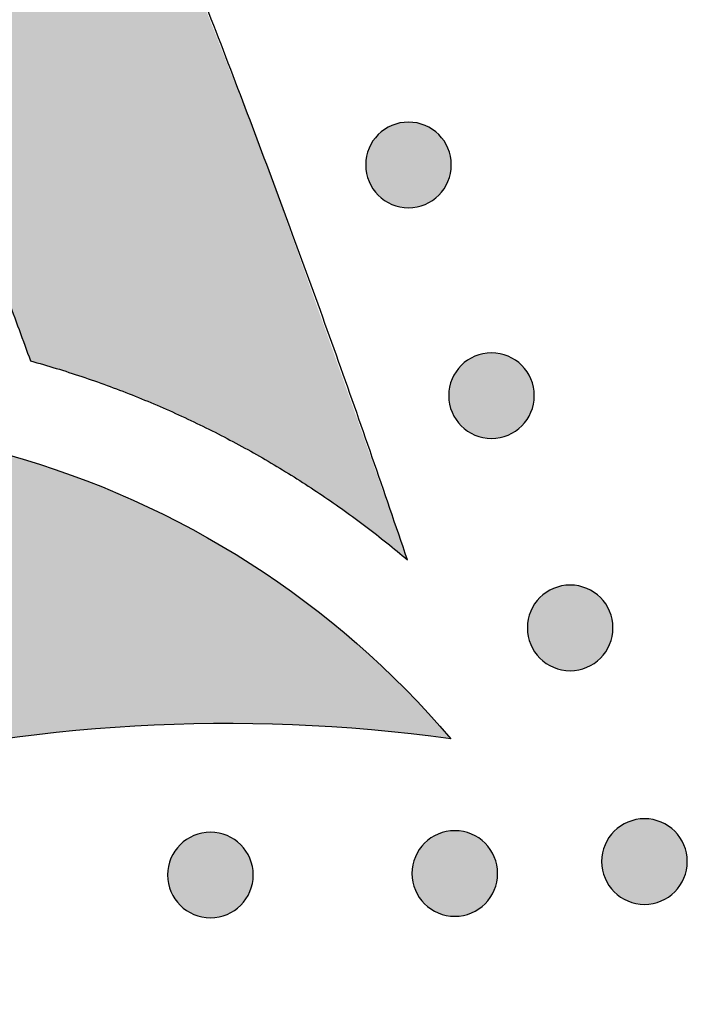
# Model space of a CAD drawing. Header units: millimetres. Extents: x -3873 to -97, y 912 to 4165.
# Tile 250 of 256: x -2835 to -2807, y 1612 to 1652. Entities that reach past the tile are written whole.
import ezdxf

# ---------------------------------------------------------------- set-up
doc = ezdxf.new("R2010")
doc.units = ezdxf.units.MM
doc.layers.add('pattern', color=7, linetype='Continuous', true_color=0x000000)

msp = doc.modelspace()

# ---------------------------------------------------------------- hatches: boundary and pattern name
at = {"layer": 'pattern'}
for points in [[(-2819.004, 1630.107), (-2825.03, 1647.016), (-2831.621, 1663.724), (-2838.766, 1680.202), (-2846.453, 1696.424), (-2846.62, 1695.312), (-2846.808, 1694.203), (-2847.015, 1693.096), (-2847.243, 1691.992), (-2847.491, 1690.891), (-2847.758, 1689.795), (-2848.046, 1688.703), (-2848.353, 1687.616), (-2848.679, 1686.536), (-2849.025, 1685.461), (-2849.39, 1684.393), (-2849.774, 1683.332), (-2850.177, 1682.279), (-2850.598, 1681.235), (-2851.037, 1680.199), (-2851.495, 1679.172), (-2846.955, 1669.103), (-2842.627, 1658.938), (-2838.514, 1648.685), (-2834.618, 1638.351), (-2833.556, 1638.041), (-2832.5, 1637.703), (-2831.452, 1637.335), (-2830.412, 1636.939), (-2829.382, 1636.514), (-2828.362, 1636.061), (-2827.355, 1635.581), (-2826.36, 1635.073), (-2825.38, 1634.538), (-2824.416, 1633.978), (-2823.467, 1633.392), (-2822.536, 1632.781), (-2821.623, 1632.146), (-2820.73, 1631.488), (-2819.856, 1630.808)], [(-2820.211, 1647.73), (-2820.183, 1647.757), (-2820.154, 1647.785), (-2820.124, 1647.811), (-2820.093, 1647.837), (-2820.061, 1647.863), (-2820.029, 1647.888), (-2819.996, 1647.913), (-2819.962, 1647.937), (-2819.927, 1647.96), (-2819.891, 1647.983), (-2819.854, 1648.005), (-2819.817, 1648.026), (-2819.779, 1648.047), (-2819.74, 1648.066), (-2819.701, 1648.085), (-2819.661, 1648.103), (-2819.62, 1648.12), (-2819.579, 1648.136), (-2819.537, 1648.151), (-2819.494, 1648.165), (-2819.451, 1648.178), (-2819.408, 1648.19), (-2819.364, 1648.201), (-2819.32, 1648.211), (-2819.275, 1648.22), (-2819.23, 1648.227), (-2819.185, 1648.234), (-2819.139, 1648.239), (-2819.093, 1648.243), (-2819.048, 1648.246), (-2819.002, 1648.248), (-2818.956, 1648.248), (-2818.91, 1648.248), (-2818.864, 1648.246), (-2818.818, 1648.243), (-2818.773, 1648.239), (-2818.727, 1648.233), (-2818.682, 1648.227), (-2818.637, 1648.219), (-2818.592, 1648.21), (-2818.548, 1648.2), (-2818.504, 1648.189), (-2818.461, 1648.177), (-2818.418, 1648.164), (-2818.375, 1648.15), (-2818.333, 1648.135), (-2818.292, 1648.119), (-2818.251, 1648.102), (-2818.211, 1648.084), (-2818.172, 1648.065), (-2818.133, 1648.045), (-2818.095, 1648.025), (-2818.058, 1648.003), (-2818.021, 1647.981), (-2817.986, 1647.959), (-2817.951, 1647.935), (-2817.917, 1647.911), (-2817.883, 1647.886), (-2817.851, 1647.861), (-2817.819, 1647.835), (-2817.789, 1647.809), (-2817.759, 1647.782), (-2817.73, 1647.755), (-2817.702, 1647.728), (-2817.674, 1647.699), (-2817.647, 1647.67), (-2817.62, 1647.64), (-2817.594, 1647.61), (-2817.568, 1647.578), (-2817.543, 1647.546), (-2817.519, 1647.512), (-2817.495, 1647.478), (-2817.471, 1647.443), (-2817.449, 1647.407), (-2817.427, 1647.371), (-2817.405, 1647.334), (-2817.385, 1647.296), (-2817.365, 1647.257), (-2817.346, 1647.217), (-2817.329, 1647.177), (-2817.312, 1647.136), (-2817.296, 1647.095), (-2817.28, 1647.053), (-2817.266, 1647.011), (-2817.253, 1646.968), (-2817.241, 1646.924), (-2817.23, 1646.88), (-2817.221, 1646.836), (-2817.212, 1646.791), (-2817.204, 1646.746), (-2817.198, 1646.701), (-2817.193, 1646.656), (-2817.188, 1646.61), (-2817.186, 1646.564), (-2817.184, 1646.518), (-2817.183, 1646.472), (-2817.184, 1646.426), (-2817.186, 1646.381), (-2817.189, 1646.335), (-2817.193, 1646.289), (-2817.198, 1646.244), (-2817.205, 1646.198), (-2817.212, 1646.153), (-2817.221, 1646.109), (-2817.231, 1646.065), (-2817.242, 1646.021), (-2817.254, 1645.977), (-2817.267, 1645.934), (-2817.282, 1645.892), (-2817.297, 1645.85), (-2817.313, 1645.809), (-2817.33, 1645.768), (-2817.348, 1645.728), (-2817.367, 1645.688), (-2817.386, 1645.65), (-2817.407, 1645.612), (-2817.428, 1645.574), (-2817.45, 1645.538), (-2817.473, 1645.502), (-2817.497, 1645.467), (-2817.521, 1645.433), (-2817.545, 1645.4), (-2817.571, 1645.368), (-2817.596, 1645.336), (-2817.623, 1645.305), (-2817.649, 1645.275), (-2817.677, 1645.246), (-2817.704, 1645.218), (-2817.732, 1645.191), (-2817.761, 1645.164), (-2817.791, 1645.137), (-2817.822, 1645.111), (-2817.854, 1645.085), (-2817.886, 1645.06), (-2817.919, 1645.035), (-2817.954, 1645.011), (-2817.989, 1644.988), (-2818.024, 1644.965), (-2818.061, 1644.943), (-2818.098, 1644.922), (-2818.136, 1644.901), (-2818.175, 1644.882), (-2818.214, 1644.863), (-2818.254, 1644.845), (-2818.295, 1644.828), (-2818.337, 1644.812), (-2818.378, 1644.797), (-2818.421, 1644.783), (-2818.464, 1644.77), (-2818.507, 1644.758), (-2818.551, 1644.747), (-2818.596, 1644.737), (-2818.64, 1644.728), (-2818.685, 1644.721), (-2818.731, 1644.714), (-2818.776, 1644.709), (-2818.822, 1644.705), (-2818.867, 1644.702), (-2818.913, 1644.7), (-2818.959, 1644.7), (-2819.005, 1644.7), (-2819.051, 1644.702), (-2819.097, 1644.705), (-2819.143, 1644.709), (-2819.188, 1644.715), (-2819.233, 1644.721), (-2819.278, 1644.729), (-2819.323, 1644.738), (-2819.367, 1644.748), (-2819.411, 1644.759), (-2819.454, 1644.771), (-2819.497, 1644.784), (-2819.54, 1644.798), (-2819.582, 1644.813), (-2819.623, 1644.829), (-2819.664, 1644.846), (-2819.704, 1644.864), (-2819.743, 1644.883), (-2819.782, 1644.903), (-2819.82, 1644.923), (-2819.857, 1644.945), (-2819.894, 1644.967), (-2819.929, 1644.99), (-2819.964, 1645.013), (-2819.998, 1645.037), (-2820.032, 1645.062), (-2820.064, 1645.087), (-2820.096, 1645.113), (-2820.126, 1645.139), (-2820.156, 1645.166), (-2820.185, 1645.193), (-2820.213, 1645.221), (-2820.241, 1645.249), (-2820.268, 1645.278), (-2820.295, 1645.308), (-2820.321, 1645.339), (-2820.347, 1645.37), (-2820.372, 1645.403), (-2820.397, 1645.436), (-2820.421, 1645.47), (-2820.444, 1645.505), (-2820.467, 1645.541), (-2820.489, 1645.577), (-2820.51, 1645.615), (-2820.53, 1645.653), (-2820.55, 1645.691), (-2820.569, 1645.731), (-2820.587, 1645.771), (-2820.604, 1645.812), (-2820.62, 1645.853), (-2820.635, 1645.895), (-2820.649, 1645.937), (-2820.662, 1645.98), (-2820.674, 1646.024), (-2820.685, 1646.068), (-2820.695, 1646.112), (-2820.703, 1646.157), (-2820.711, 1646.202), (-2820.717, 1646.247), (-2820.723, 1646.293), (-2820.727, 1646.338), (-2820.73, 1646.384), (-2820.731, 1646.43), (-2820.732, 1646.476), (-2820.731, 1646.522), (-2820.729, 1646.568), (-2820.726, 1646.613), (-2820.722, 1646.659), (-2820.717, 1646.704), (-2820.71, 1646.75), (-2820.703, 1646.795), (-2820.694, 1646.839), (-2820.684, 1646.884), (-2820.673, 1646.927), (-2820.661, 1646.971), (-2820.648, 1647.014), (-2820.634, 1647.056), (-2820.618, 1647.098), (-2820.602, 1647.14), (-2820.585, 1647.18), (-2820.567, 1647.22), (-2820.548, 1647.26), (-2820.529, 1647.299), (-2820.508, 1647.337), (-2820.487, 1647.374), (-2820.465, 1647.41), (-2820.442, 1647.446), (-2820.419, 1647.481), (-2820.395, 1647.515), (-2820.37, 1647.548), (-2820.345, 1647.581), (-2820.319, 1647.612), (-2820.293, 1647.643), (-2820.266, 1647.673), (-2820.239, 1647.702)], [(-2816.772, 1638.166), (-2816.744, 1638.193), (-2816.715, 1638.22), (-2816.685, 1638.247), (-2816.655, 1638.273), (-2816.623, 1638.299), (-2816.59, 1638.324), (-2816.557, 1638.349), (-2816.523, 1638.373), (-2816.488, 1638.396), (-2816.452, 1638.419), (-2816.416, 1638.441), (-2816.378, 1638.462), (-2816.34, 1638.483), (-2816.302, 1638.502), (-2816.262, 1638.521), (-2816.222, 1638.539), (-2816.181, 1638.556), (-2816.14, 1638.572), (-2816.098, 1638.587), (-2816.056, 1638.601), (-2816.013, 1638.614), (-2815.969, 1638.626), (-2815.925, 1638.637), (-2815.881, 1638.647), (-2815.836, 1638.656), (-2815.791, 1638.663), (-2815.746, 1638.67), (-2815.701, 1638.675), (-2815.655, 1638.679), (-2815.609, 1638.682), (-2815.563, 1638.684), (-2815.517, 1638.684), (-2815.471, 1638.684), (-2815.425, 1638.682), (-2815.38, 1638.679), (-2815.334, 1638.675), (-2815.289, 1638.669), (-2815.243, 1638.663), (-2815.198, 1638.655), (-2815.154, 1638.646), (-2815.109, 1638.636), (-2815.066, 1638.625), (-2815.022, 1638.613), (-2814.979, 1638.6), (-2814.937, 1638.586), (-2814.895, 1638.571), (-2814.853, 1638.555), (-2814.813, 1638.538), (-2814.773, 1638.52), (-2814.733, 1638.501), (-2814.695, 1638.481), (-2814.657, 1638.46), (-2814.619, 1638.439), (-2814.583, 1638.417), (-2814.547, 1638.394), (-2814.512, 1638.371), (-2814.478, 1638.347), (-2814.445, 1638.322), (-2814.412, 1638.297), (-2814.381, 1638.271), (-2814.35, 1638.245), (-2814.32, 1638.218), (-2814.291, 1638.191), (-2814.263, 1638.163), (-2814.236, 1638.135), (-2814.209, 1638.106), (-2814.182, 1638.076), (-2814.156, 1638.045), (-2814.13, 1638.014), (-2814.105, 1637.981), (-2814.08, 1637.948), (-2814.056, 1637.914), (-2814.033, 1637.879), (-2814.01, 1637.843), (-2813.988, 1637.807), (-2813.967, 1637.769), (-2813.946, 1637.731), (-2813.927, 1637.693), (-2813.908, 1637.653), (-2813.89, 1637.613), (-2813.873, 1637.572), (-2813.857, 1637.531), (-2813.842, 1637.489), (-2813.828, 1637.447), (-2813.815, 1637.404), (-2813.803, 1637.36), (-2813.792, 1637.316), (-2813.782, 1637.272), (-2813.773, 1637.227), (-2813.766, 1637.182), (-2813.759, 1637.137), (-2813.754, 1637.091), (-2813.75, 1637.046), (-2813.747, 1637), (-2813.745, 1636.954), (-2813.745, 1636.908), (-2813.745, 1636.862), (-2813.747, 1636.816), (-2813.75, 1636.771), (-2813.754, 1636.725), (-2813.76, 1636.68), (-2813.766, 1636.634), (-2813.774, 1636.589), (-2813.783, 1636.545), (-2813.793, 1636.5), (-2813.804, 1636.456), (-2813.816, 1636.413), (-2813.829, 1636.37), (-2813.843, 1636.328), (-2813.858, 1636.286), (-2813.874, 1636.244), (-2813.891, 1636.204), (-2813.909, 1636.164), (-2813.928, 1636.124), (-2813.948, 1636.085), (-2813.968, 1636.047), (-2813.99, 1636.01), (-2814.012, 1635.974), (-2814.035, 1635.938), (-2814.058, 1635.903), (-2814.082, 1635.869), (-2814.107, 1635.836), (-2814.132, 1635.803), (-2814.158, 1635.772), (-2814.184, 1635.741), (-2814.211, 1635.711), (-2814.238, 1635.682), (-2814.266, 1635.654), (-2814.294, 1635.627), (-2814.323, 1635.599), (-2814.353, 1635.573), (-2814.383, 1635.547), (-2814.415, 1635.521), (-2814.448, 1635.496), (-2814.481, 1635.471), (-2814.515, 1635.447), (-2814.55, 1635.424), (-2814.586, 1635.401), (-2814.622, 1635.379), (-2814.659, 1635.358), (-2814.698, 1635.337), (-2814.736, 1635.318), (-2814.776, 1635.299), (-2814.816, 1635.281), (-2814.857, 1635.264), (-2814.898, 1635.248), (-2814.94, 1635.233), (-2814.982, 1635.219), (-2815.025, 1635.206), (-2815.069, 1635.194), (-2815.113, 1635.183), (-2815.157, 1635.173), (-2815.202, 1635.164), (-2815.247, 1635.157), (-2815.292, 1635.15), (-2815.337, 1635.145), (-2815.383, 1635.141), (-2815.429, 1635.138), (-2815.475, 1635.136), (-2815.521, 1635.136), (-2815.567, 1635.136), (-2815.612, 1635.138), (-2815.658, 1635.141), (-2815.704, 1635.145), (-2815.749, 1635.151), (-2815.795, 1635.157), (-2815.84, 1635.165), (-2815.884, 1635.174), (-2815.929, 1635.183), (-2815.972, 1635.194), (-2816.016, 1635.207), (-2816.059, 1635.22), (-2816.101, 1635.234), (-2816.143, 1635.249), (-2816.185, 1635.265), (-2816.225, 1635.282), (-2816.265, 1635.3), (-2816.305, 1635.319), (-2816.343, 1635.339), (-2816.381, 1635.359), (-2816.419, 1635.381), (-2816.455, 1635.403), (-2816.491, 1635.425), (-2816.526, 1635.449), (-2816.56, 1635.473), (-2816.593, 1635.498), (-2816.626, 1635.523), (-2816.657, 1635.549), (-2816.688, 1635.575), (-2816.718, 1635.602), (-2816.747, 1635.629), (-2816.775, 1635.656), (-2816.802, 1635.685), (-2816.829, 1635.714), (-2816.856, 1635.744), (-2816.882, 1635.774), (-2816.908, 1635.806), (-2816.933, 1635.838), (-2816.958, 1635.872), (-2816.982, 1635.906), (-2817.005, 1635.941), (-2817.028, 1635.977), (-2817.05, 1636.013), (-2817.071, 1636.05), (-2817.092, 1636.088), (-2817.111, 1636.127), (-2817.13, 1636.167), (-2817.148, 1636.207), (-2817.165, 1636.247), (-2817.181, 1636.289), (-2817.196, 1636.331), (-2817.21, 1636.373), (-2817.223, 1636.416), (-2817.235, 1636.46), (-2817.246, 1636.504), (-2817.256, 1636.548), (-2817.265, 1636.593), (-2817.272, 1636.638), (-2817.279, 1636.683), (-2817.284, 1636.728), (-2817.288, 1636.774), (-2817.291, 1636.82), (-2817.293, 1636.866), (-2817.293, 1636.912), (-2817.293, 1636.958), (-2817.291, 1637.003), (-2817.288, 1637.049), (-2817.284, 1637.095), (-2817.278, 1637.14), (-2817.272, 1637.186), (-2817.264, 1637.23), (-2817.255, 1637.275), (-2817.245, 1637.319), (-2817.234, 1637.363), (-2817.222, 1637.407), (-2817.209, 1637.45), (-2817.195, 1637.492), (-2817.18, 1637.534), (-2817.164, 1637.575), (-2817.147, 1637.616), (-2817.129, 1637.656), (-2817.11, 1637.696), (-2817.09, 1637.734), (-2817.07, 1637.772), (-2817.048, 1637.81), (-2817.026, 1637.846), (-2817.003, 1637.882), (-2816.98, 1637.917), (-2816.956, 1637.951), (-2816.931, 1637.984), (-2816.906, 1638.016), (-2816.88, 1638.048), (-2816.854, 1638.079), (-2816.827, 1638.109), (-2816.8, 1638.138)], [(-2835.587, 1634.468), (-2834.931, 1634.278), (-2834.276, 1634.076), (-2833.624, 1633.86), (-2832.975, 1633.633), (-2832.329, 1633.393), (-2831.686, 1633.14), (-2831.046, 1632.875), (-2830.411, 1632.598), (-2829.78, 1632.309), (-2829.154, 1632.007), (-2828.533, 1631.694), (-2827.917, 1631.369), (-2827.308, 1631.032), (-2826.704, 1630.683), (-2826.106, 1630.324), (-2825.516, 1629.953), (-2824.932, 1629.571), (-2824.356, 1629.178), (-2823.787, 1628.775), (-2823.227, 1628.361), (-2822.674, 1627.937), (-2822.131, 1627.503), (-2821.595, 1627.06), (-2821.069, 1626.607), (-2820.552, 1626.146), (-2820.045, 1625.675), (-2819.547, 1625.196), (-2819.059, 1624.709), (-2818.582, 1624.214), (-2818.114, 1623.711), (-2817.657, 1623.201), (-2817.211, 1622.684), (-2818.795, 1622.883), (-2820.39, 1623.045), (-2821.995, 1623.17), (-2823.608, 1623.257), (-2825.229, 1623.306), (-2826.856, 1623.316), (-2828.487, 1623.287), (-2830.122, 1623.218), (-2831.758, 1623.11), (-2833.394, 1622.962), (-2835.03, 1622.774), (-2836.662, 1622.546), (-2838.291, 1622.278), (-2839.914, 1621.97), (-2841.53, 1621.623), (-2843.137, 1621.236), (-2844.735, 1620.811), (-2846.321, 1620.346), (-2847.895, 1619.844), (-2849.454, 1619.303), (-2850.998, 1618.726), (-2852.526, 1618.112), (-2854.035, 1617.463), (-2855.525, 1616.779), (-2856.995, 1616.06), (-2858.443, 1615.309), (-2859.868, 1614.525), (-2861.27, 1613.71), (-2862.648, 1612.864), (-2863.999, 1611.99), (-2865.324, 1611.087), (-2866.622, 1610.158), (-2867.833, 1609.247), (-2869.027, 1608.305), (-2870.203, 1607.331), (-2871.361, 1606.327), (-2872.498, 1605.292), (-2873.615, 1604.228), (-2874.709, 1603.134), (-2875.779, 1602.012), (-2876.825, 1600.862), (-2877.846, 1599.686), (-2878.839, 1598.483), (-2879.806, 1597.255), (-2880.743, 1596.003), (-2881.651, 1594.728), (-2882.529, 1593.431), (-2883.376, 1592.113), (-2884.192, 1590.775), (-2884.974, 1589.418), (-2885.724, 1588.044), (-2886.44, 1586.653), (-2887.122, 1585.247), (-2887.769, 1583.828), (-2888.381, 1582.396), (-2888.957, 1580.952), (-2889.499, 1579.499), (-2890.004, 1578.037), (-2890.473, 1576.568), (-2890.906, 1575.092), (-2891.304, 1573.612), (-2891.665, 1572.128), (-2891.99, 1570.642), (-2892.28, 1569.156), (-2892.719, 1566.524), (-2893.078, 1563.872), (-2893.356, 1561.202), (-2893.552, 1558.518), (-2893.664, 1555.825), (-2893.693, 1553.125), (-2893.637, 1550.423), (-2893.498, 1547.722), (-2893.274, 1545.028), (-2892.967, 1542.343), (-2892.576, 1539.671), (-2892.103, 1537.017), (-2891.55, 1534.384), (-2890.916, 1531.775), (-2890.205, 1529.195), (-2889.416, 1526.646), (-2903.414, 1532.453), (-2903.904, 1534.835), (-2904.336, 1537.234), (-2904.71, 1539.647), (-2905.024, 1542.072), (-2905.279, 1544.507), (-2905.473, 1546.95), (-2905.606, 1549.398), (-2905.679, 1551.85), (-2905.691, 1554.303), (-2905.642, 1556.754), (-2905.532, 1559.203), (-2905.362, 1561.645), (-2905.131, 1564.08), (-2904.841, 1566.504), (-2904.492, 1568.916), (-2904.084, 1571.313), (-2903.808, 1572.747), (-2903.503, 1574.184), (-2903.169, 1575.624), (-2902.805, 1577.066), (-2902.411, 1578.508), (-2901.987, 1579.95), (-2901.533, 1581.391), (-2901.048, 1582.831), (-2900.533, 1584.267), (-2899.986, 1585.7), (-2899.409, 1587.129), (-2898.801, 1588.552), (-2898.161, 1589.968), (-2897.491, 1591.377), (-2896.789, 1592.777), (-2896.057, 1594.168), (-2895.294, 1595.548), (-2894.501, 1596.917), (-2893.677, 1598.273), (-2892.823, 1599.616), (-2891.94, 1600.944), (-2891.027, 1602.257), (-2890.085, 1603.554), (-2889.115, 1604.833), (-2888.117, 1606.095), (-2887.091, 1607.337), (-2886.038, 1608.559), (-2884.959, 1609.76), (-2883.854, 1610.939), (-2882.724, 1612.096), (-2881.569, 1613.229), (-2880.391, 1614.339), (-2879.189, 1615.423), (-2877.966, 1616.482), (-2876.722, 1617.515), (-2875.456, 1618.521), (-2874.172, 1619.499), (-2872.869, 1620.45), (-2871.547, 1621.372), (-2870.209, 1622.264), (-2868.856, 1623.128), (-2867.487, 1623.961), (-2866.104, 1624.765), (-2864.709, 1625.538), (-2863.301, 1626.28), (-2861.882, 1626.991), (-2860.454, 1627.671), (-2859.016, 1628.319), (-2857.571, 1628.936), (-2856.118, 1629.522), (-2854.66, 1630.076), (-2853.197, 1630.599), (-2851.729, 1631.09), (-2850.259, 1631.549), (-2848.786, 1631.978), (-2847.312, 1632.375), (-2845.838, 1632.742), (-2844.365, 1633.078), (-2842.893, 1633.384), (-2841.424, 1633.659), (-2839.958, 1633.905), (-2838.496, 1634.122), (-2837.038, 1634.309)], [(-2813.513, 1628.539), (-2813.485, 1628.566), (-2813.456, 1628.594), (-2813.426, 1628.62), (-2813.395, 1628.646), (-2813.364, 1628.672), (-2813.331, 1628.697), (-2813.298, 1628.722), (-2813.264, 1628.746), (-2813.229, 1628.769), (-2813.193, 1628.792), (-2813.157, 1628.814), (-2813.119, 1628.835), (-2813.081, 1628.856), (-2813.043, 1628.875), (-2813.003, 1628.894), (-2812.963, 1628.912), (-2812.922, 1628.929), (-2812.881, 1628.945), (-2812.839, 1628.96), (-2812.796, 1628.974), (-2812.753, 1628.987), (-2812.71, 1628.999), (-2812.666, 1629.01), (-2812.622, 1629.02), (-2812.577, 1629.029), (-2812.532, 1629.036), (-2812.487, 1629.043), (-2812.441, 1629.048), (-2812.396, 1629.052), (-2812.35, 1629.055), (-2812.304, 1629.057), (-2812.258, 1629.057), (-2812.212, 1629.057), (-2812.166, 1629.055), (-2812.121, 1629.052), (-2812.075, 1629.048), (-2812.029, 1629.042), (-2811.984, 1629.036), (-2811.939, 1629.028), (-2811.895, 1629.019), (-2811.85, 1629.009), (-2811.806, 1628.998), (-2811.763, 1628.986), (-2811.72, 1628.973), (-2811.678, 1628.959), (-2811.636, 1628.944), (-2811.594, 1628.928), (-2811.554, 1628.911), (-2811.514, 1628.893), (-2811.474, 1628.874), (-2811.435, 1628.854), (-2811.397, 1628.834), (-2811.36, 1628.812), (-2811.324, 1628.79), (-2811.288, 1628.768), (-2811.253, 1628.744), (-2811.219, 1628.72), (-2811.186, 1628.695), (-2811.153, 1628.67), (-2811.122, 1628.644), (-2811.091, 1628.618), (-2811.061, 1628.591), (-2811.032, 1628.564), (-2811.004, 1628.537), (-2810.977, 1628.508), (-2810.949, 1628.479), (-2810.923, 1628.449), (-2810.896, 1628.419), (-2810.871, 1628.387), (-2810.846, 1628.355), (-2810.821, 1628.321), (-2810.797, 1628.287), (-2810.774, 1628.252), (-2810.751, 1628.216), (-2810.729, 1628.18), (-2810.708, 1628.143), (-2810.687, 1628.105), (-2810.668, 1628.066), (-2810.649, 1628.026), (-2810.631, 1627.986), (-2810.614, 1627.945), (-2810.598, 1627.904), (-2810.583, 1627.862), (-2810.569, 1627.82), (-2810.556, 1627.777), (-2810.544, 1627.733), (-2810.533, 1627.689), (-2810.523, 1627.645), (-2810.514, 1627.6), (-2810.507, 1627.555), (-2810.5, 1627.51), (-2810.495, 1627.465), (-2810.491, 1627.419), (-2810.488, 1627.373), (-2810.486, 1627.327), (-2810.486, 1627.281), (-2810.486, 1627.235), (-2810.488, 1627.19), (-2810.491, 1627.144), (-2810.495, 1627.098), (-2810.501, 1627.053), (-2810.507, 1627.007), (-2810.515, 1626.962), (-2810.524, 1626.918), (-2810.533, 1626.874), (-2810.544, 1626.83), (-2810.557, 1626.786), (-2810.57, 1626.743), (-2810.584, 1626.701), (-2810.599, 1626.659), (-2810.615, 1626.618), (-2810.632, 1626.577), (-2810.65, 1626.537), (-2810.669, 1626.497), (-2810.689, 1626.459), (-2810.709, 1626.421), (-2810.731, 1626.383), (-2810.753, 1626.347), (-2810.775, 1626.311), (-2810.799, 1626.276), (-2810.823, 1626.242), (-2810.848, 1626.209), (-2810.873, 1626.177), (-2810.899, 1626.145), (-2810.925, 1626.114), (-2810.952, 1626.084), (-2810.979, 1626.055), (-2811.006, 1626.027), (-2811.035, 1626), (-2811.064, 1625.973), (-2811.094, 1625.946), (-2811.124, 1625.92), (-2811.156, 1625.894), (-2811.188, 1625.869), (-2811.222, 1625.844), (-2811.256, 1625.82), (-2811.291, 1625.797), (-2811.327, 1625.774), (-2811.363, 1625.752), (-2811.4, 1625.731), (-2811.438, 1625.71), (-2811.477, 1625.691), (-2811.517, 1625.672), (-2811.557, 1625.654), (-2811.597, 1625.637), (-2811.639, 1625.621), (-2811.681, 1625.606), (-2811.723, 1625.592), (-2811.766, 1625.579), (-2811.81, 1625.567), (-2811.854, 1625.556), (-2811.898, 1625.546), (-2811.943, 1625.537), (-2811.988, 1625.53), (-2812.033, 1625.523), (-2812.078, 1625.518), (-2812.124, 1625.514), (-2812.17, 1625.511), (-2812.216, 1625.509), (-2812.262, 1625.509), (-2812.307, 1625.509), (-2812.353, 1625.511), (-2812.399, 1625.514), (-2812.445, 1625.518), (-2812.49, 1625.524), (-2812.535, 1625.53), (-2812.58, 1625.538), (-2812.625, 1625.547), (-2812.669, 1625.557), (-2812.713, 1625.568), (-2812.757, 1625.58), (-2812.8, 1625.593), (-2812.842, 1625.607), (-2812.884, 1625.622), (-2812.925, 1625.638), (-2812.966, 1625.655), (-2813.006, 1625.673), (-2813.046, 1625.692), (-2813.084, 1625.712), (-2813.122, 1625.732), (-2813.16, 1625.754), (-2813.196, 1625.776), (-2813.232, 1625.799), (-2813.267, 1625.822), (-2813.301, 1625.846), (-2813.334, 1625.871), (-2813.366, 1625.896), (-2813.398, 1625.922), (-2813.429, 1625.948), (-2813.459, 1625.975), (-2813.488, 1626.002), (-2813.516, 1626.03), (-2813.543, 1626.058), (-2813.57, 1626.087), (-2813.597, 1626.117), (-2813.623, 1626.148), (-2813.649, 1626.179), (-2813.674, 1626.212), (-2813.699, 1626.245), (-2813.723, 1626.279), (-2813.746, 1626.314), (-2813.769, 1626.35), (-2813.791, 1626.386), (-2813.812, 1626.424), (-2813.833, 1626.462), (-2813.852, 1626.5), (-2813.871, 1626.54), (-2813.889, 1626.58), (-2813.906, 1626.621), (-2813.922, 1626.662), (-2813.937, 1626.704), (-2813.951, 1626.746), (-2813.964, 1626.789), (-2813.976, 1626.833), (-2813.987, 1626.877), (-2813.997, 1626.921), (-2814.006, 1626.966), (-2814.013, 1627.011), (-2814.02, 1627.056), (-2814.025, 1627.102), (-2814.029, 1627.147), (-2814.032, 1627.193), (-2814.034, 1627.239), (-2814.034, 1627.285), (-2814.034, 1627.331), (-2814.032, 1627.377), (-2814.029, 1627.422), (-2814.025, 1627.468), (-2814.019, 1627.513), (-2814.013, 1627.559), (-2814.005, 1627.604), (-2813.996, 1627.648), (-2813.986, 1627.693), (-2813.975, 1627.736), (-2813.963, 1627.78), (-2813.95, 1627.823), (-2813.936, 1627.865), (-2813.921, 1627.907), (-2813.905, 1627.949), (-2813.888, 1627.989), (-2813.87, 1628.029), (-2813.851, 1628.069), (-2813.831, 1628.108), (-2813.81, 1628.146), (-2813.789, 1628.183), (-2813.767, 1628.219), (-2813.744, 1628.255), (-2813.721, 1628.29), (-2813.697, 1628.324), (-2813.672, 1628.357), (-2813.647, 1628.39), (-2813.621, 1628.421), (-2813.595, 1628.452), (-2813.568, 1628.482), (-2813.541, 1628.511)], [(-2810.435, 1618.853), (-2810.407, 1618.88), (-2810.378, 1618.907), (-2810.348, 1618.934), (-2810.317, 1618.96), (-2810.285, 1618.986), (-2810.253, 1619.011), (-2810.219, 1619.036), (-2810.185, 1619.06), (-2810.15, 1619.083), (-2810.115, 1619.106), (-2810.078, 1619.128), (-2810.041, 1619.149), (-2810.003, 1619.17), (-2809.964, 1619.189), (-2809.925, 1619.208), (-2809.884, 1619.226), (-2809.844, 1619.243), (-2809.802, 1619.259), (-2809.76, 1619.274), (-2809.718, 1619.288), (-2809.675, 1619.301), (-2809.631, 1619.313), (-2809.588, 1619.324), (-2809.543, 1619.334), (-2809.499, 1619.343), (-2809.454, 1619.35), (-2809.408, 1619.357), (-2809.363, 1619.362), (-2809.317, 1619.366), (-2809.271, 1619.369), (-2809.226, 1619.371), (-2809.18, 1619.371), (-2809.134, 1619.371), (-2809.088, 1619.369), (-2809.042, 1619.366), (-2808.996, 1619.362), (-2808.951, 1619.356), (-2808.906, 1619.35), (-2808.861, 1619.342), (-2808.816, 1619.333), (-2808.772, 1619.323), (-2808.728, 1619.312), (-2808.684, 1619.3), (-2808.641, 1619.287), (-2808.599, 1619.273), (-2808.557, 1619.258), (-2808.516, 1619.242), (-2808.475, 1619.225), (-2808.435, 1619.207), (-2808.396, 1619.188), (-2808.357, 1619.168), (-2808.319, 1619.148), (-2808.282, 1619.126), (-2808.245, 1619.104), (-2808.209, 1619.081), (-2808.175, 1619.058), (-2808.14, 1619.034), (-2808.107, 1619.009), (-2808.075, 1618.984), (-2808.043, 1618.958), (-2808.012, 1618.932), (-2807.983, 1618.905), (-2807.954, 1618.878), (-2807.925, 1618.85), (-2807.898, 1618.822), (-2807.871, 1618.793), (-2807.844, 1618.763), (-2807.818, 1618.733), (-2807.792, 1618.701), (-2807.767, 1618.668), (-2807.742, 1618.635), (-2807.718, 1618.601), (-2807.695, 1618.566), (-2807.672, 1618.53), (-2807.65, 1618.494), (-2807.629, 1618.456), (-2807.609, 1618.418), (-2807.589, 1618.38), (-2807.57, 1618.34), (-2807.552, 1618.3), (-2807.535, 1618.259), (-2807.519, 1618.218), (-2807.504, 1618.176), (-2807.49, 1618.134), (-2807.477, 1618.091), (-2807.465, 1618.047), (-2807.454, 1618.003), (-2807.444, 1617.959), (-2807.436, 1617.914), (-2807.428, 1617.869), (-2807.422, 1617.824), (-2807.416, 1617.779), (-2807.412, 1617.733), (-2807.409, 1617.687), (-2807.408, 1617.641), (-2807.407, 1617.595), (-2807.408, 1617.549), (-2807.409, 1617.503), (-2807.412, 1617.458), (-2807.417, 1617.412), (-2807.422, 1617.367), (-2807.429, 1617.321), (-2807.436, 1617.276), (-2807.445, 1617.232), (-2807.455, 1617.187), (-2807.466, 1617.144), (-2807.478, 1617.1), (-2807.491, 1617.057), (-2807.505, 1617.015), (-2807.52, 1616.973), (-2807.537, 1616.931), (-2807.554, 1616.891), (-2807.572, 1616.851), (-2807.59, 1616.811), (-2807.61, 1616.773), (-2807.631, 1616.735), (-2807.652, 1616.697), (-2807.674, 1616.661), (-2807.697, 1616.625), (-2807.72, 1616.59), (-2807.744, 1616.556), (-2807.769, 1616.523), (-2807.794, 1616.49), (-2807.82, 1616.459), (-2807.846, 1616.428), (-2807.873, 1616.398), (-2807.9, 1616.369), (-2807.928, 1616.341), (-2807.956, 1616.314), (-2807.985, 1616.287), (-2808.015, 1616.26), (-2808.046, 1616.234), (-2808.077, 1616.208), (-2808.11, 1616.183), (-2808.143, 1616.158), (-2808.177, 1616.134), (-2808.212, 1616.111), (-2808.248, 1616.088), (-2808.285, 1616.066), (-2808.322, 1616.045), (-2808.36, 1616.024), (-2808.399, 1616.005), (-2808.438, 1615.986), (-2808.478, 1615.968), (-2808.519, 1615.951), (-2808.56, 1615.935), (-2808.602, 1615.92), (-2808.645, 1615.906), (-2808.688, 1615.893), (-2808.731, 1615.881), (-2808.775, 1615.87), (-2808.819, 1615.86), (-2808.864, 1615.851), (-2808.909, 1615.844), (-2808.954, 1615.837), (-2809, 1615.832), (-2809.045, 1615.828), (-2809.091, 1615.825), (-2809.137, 1615.823), (-2809.183, 1615.823), (-2809.229, 1615.823), (-2809.275, 1615.825), (-2809.321, 1615.828), (-2809.366, 1615.832), (-2809.412, 1615.838), (-2809.457, 1615.844), (-2809.502, 1615.852), (-2809.547, 1615.861), (-2809.591, 1615.871), (-2809.635, 1615.882), (-2809.678, 1615.894), (-2809.721, 1615.907), (-2809.764, 1615.921), (-2809.806, 1615.936), (-2809.847, 1615.952), (-2809.888, 1615.969), (-2809.928, 1615.987), (-2809.967, 1616.006), (-2810.006, 1616.026), (-2810.044, 1616.046), (-2810.081, 1616.068), (-2810.117, 1616.09), (-2810.153, 1616.113), (-2810.188, 1616.136), (-2810.222, 1616.16), (-2810.255, 1616.185), (-2810.288, 1616.21), (-2810.319, 1616.236), (-2810.35, 1616.262), (-2810.38, 1616.289), (-2810.409, 1616.316), (-2810.437, 1616.344), (-2810.465, 1616.372), (-2810.492, 1616.401), (-2810.518, 1616.431), (-2810.545, 1616.461), (-2810.57, 1616.493), (-2810.596, 1616.526), (-2810.62, 1616.559), (-2810.644, 1616.593), (-2810.668, 1616.628), (-2810.69, 1616.664), (-2810.712, 1616.7), (-2810.734, 1616.737), (-2810.754, 1616.776), (-2810.774, 1616.814), (-2810.792, 1616.854), (-2810.81, 1616.894), (-2810.827, 1616.935), (-2810.843, 1616.976), (-2810.858, 1617.018), (-2810.873, 1617.06), (-2810.886, 1617.103), (-2810.898, 1617.147), (-2810.908, 1617.191), (-2810.918, 1617.235), (-2810.927, 1617.28), (-2810.935, 1617.325), (-2810.941, 1617.37), (-2810.946, 1617.415), (-2810.95, 1617.461), (-2810.953, 1617.507), (-2810.955, 1617.553), (-2810.956, 1617.599), (-2810.955, 1617.645), (-2810.953, 1617.69), (-2810.95, 1617.736), (-2810.946, 1617.782), (-2810.941, 1617.827), (-2810.934, 1617.873), (-2810.926, 1617.918), (-2810.918, 1617.962), (-2810.908, 1618.007), (-2810.897, 1618.05), (-2810.885, 1618.094), (-2810.872, 1618.137), (-2810.857, 1618.179), (-2810.842, 1618.221), (-2810.826, 1618.263), (-2810.809, 1618.303), (-2810.791, 1618.343), (-2810.772, 1618.383), (-2810.752, 1618.421), (-2810.732, 1618.459), (-2810.711, 1618.497), (-2810.689, 1618.533), (-2810.666, 1618.569), (-2810.642, 1618.604), (-2810.618, 1618.638), (-2810.594, 1618.671), (-2810.568, 1618.704), (-2810.543, 1618.735), (-2810.516, 1618.766), (-2810.489, 1618.796), (-2810.462, 1618.825)], [(-2828.418, 1618.295), (-2828.39, 1618.323), (-2828.361, 1618.35), (-2828.331, 1618.377), (-2828.3, 1618.403), (-2828.269, 1618.429), (-2828.236, 1618.454), (-2828.203, 1618.479), (-2828.169, 1618.503), (-2828.134, 1618.526), (-2828.098, 1618.549), (-2828.062, 1618.571), (-2828.024, 1618.592), (-2827.986, 1618.612), (-2827.948, 1618.632), (-2827.908, 1618.651), (-2827.868, 1618.669), (-2827.827, 1618.686), (-2827.786, 1618.702), (-2827.744, 1618.717), (-2827.701, 1618.731), (-2827.658, 1618.744), (-2827.615, 1618.756), (-2827.571, 1618.767), (-2827.527, 1618.777), (-2827.482, 1618.785), (-2827.437, 1618.793), (-2827.392, 1618.799), (-2827.346, 1618.805), (-2827.301, 1618.809), (-2827.255, 1618.812), (-2827.209, 1618.813), (-2827.163, 1618.814), (-2827.117, 1618.813), (-2827.071, 1618.812), (-2827.026, 1618.808), (-2826.98, 1618.804), (-2826.934, 1618.799), (-2826.889, 1618.792), (-2826.844, 1618.785), (-2826.8, 1618.776), (-2826.755, 1618.766), (-2826.711, 1618.755), (-2826.668, 1618.743), (-2826.625, 1618.73), (-2826.583, 1618.716), (-2826.541, 1618.701), (-2826.499, 1618.684), (-2826.459, 1618.667), (-2826.418, 1618.649), (-2826.379, 1618.631), (-2826.34, 1618.611), (-2826.302, 1618.59), (-2826.265, 1618.569), (-2826.229, 1618.547), (-2826.193, 1618.524), (-2826.158, 1618.501), (-2826.124, 1618.477), (-2826.091, 1618.452), (-2826.058, 1618.427), (-2826.027, 1618.401), (-2825.996, 1618.375), (-2825.966, 1618.348), (-2825.937, 1618.321), (-2825.909, 1618.293), (-2825.881, 1618.265), (-2825.854, 1618.236), (-2825.828, 1618.206), (-2825.801, 1618.175), (-2825.776, 1618.144), (-2825.751, 1618.111), (-2825.726, 1618.078), (-2825.702, 1618.044), (-2825.679, 1618.009), (-2825.656, 1617.973), (-2825.634, 1617.936), (-2825.613, 1617.899), (-2825.592, 1617.861), (-2825.572, 1617.822), (-2825.554, 1617.783), (-2825.536, 1617.743), (-2825.519, 1617.702), (-2825.503, 1617.661), (-2825.488, 1617.619), (-2825.474, 1617.576), (-2825.461, 1617.533), (-2825.449, 1617.49), (-2825.438, 1617.446), (-2825.428, 1617.402), (-2825.419, 1617.357), (-2825.412, 1617.312), (-2825.405, 1617.267), (-2825.4, 1617.221), (-2825.396, 1617.176), (-2825.393, 1617.13), (-2825.391, 1617.084), (-2825.391, 1617.038), (-2825.391, 1616.992), (-2825.393, 1616.946), (-2825.396, 1616.9), (-2825.4, 1616.855), (-2825.406, 1616.809), (-2825.412, 1616.764), (-2825.42, 1616.719), (-2825.429, 1616.674), (-2825.438, 1616.63), (-2825.449, 1616.586), (-2825.461, 1616.543), (-2825.475, 1616.5), (-2825.489, 1616.457), (-2825.504, 1616.415), (-2825.52, 1616.374), (-2825.537, 1616.333), (-2825.555, 1616.293), (-2825.574, 1616.254), (-2825.594, 1616.215), (-2825.614, 1616.177), (-2825.636, 1616.14), (-2825.658, 1616.103), (-2825.68, 1616.068), (-2825.704, 1616.033), (-2825.728, 1615.999), (-2825.753, 1615.966), (-2825.778, 1615.933), (-2825.804, 1615.902), (-2825.83, 1615.871), (-2825.857, 1615.841), (-2825.884, 1615.812), (-2825.911, 1615.784), (-2825.94, 1615.756), (-2825.969, 1615.729), (-2825.999, 1615.703), (-2826.029, 1615.676), (-2826.061, 1615.651), (-2826.093, 1615.625), (-2826.127, 1615.601), (-2826.161, 1615.577), (-2826.196, 1615.553), (-2826.232, 1615.531), (-2826.268, 1615.509), (-2826.305, 1615.487), (-2826.343, 1615.467), (-2826.382, 1615.447), (-2826.422, 1615.429), (-2826.462, 1615.411), (-2826.502, 1615.394), (-2826.544, 1615.378), (-2826.586, 1615.363), (-2826.628, 1615.348), (-2826.671, 1615.335), (-2826.715, 1615.323), (-2826.759, 1615.313), (-2826.803, 1615.303), (-2826.848, 1615.294), (-2826.893, 1615.286), (-2826.938, 1615.28), (-2826.983, 1615.275), (-2827.029, 1615.271), (-2827.075, 1615.268), (-2827.121, 1615.266), (-2827.166, 1615.265), (-2827.212, 1615.266), (-2827.258, 1615.268), (-2827.304, 1615.271), (-2827.35, 1615.275), (-2827.395, 1615.28), (-2827.44, 1615.287), (-2827.485, 1615.295), (-2827.53, 1615.303), (-2827.574, 1615.313), (-2827.618, 1615.324), (-2827.662, 1615.336), (-2827.705, 1615.349), (-2827.747, 1615.364), (-2827.789, 1615.379), (-2827.83, 1615.395), (-2827.871, 1615.412), (-2827.911, 1615.43), (-2827.951, 1615.449), (-2827.989, 1615.469), (-2828.027, 1615.489), (-2828.065, 1615.51), (-2828.101, 1615.532), (-2828.137, 1615.555), (-2828.172, 1615.579), (-2828.206, 1615.603), (-2828.239, 1615.627), (-2828.271, 1615.653), (-2828.303, 1615.678), (-2828.334, 1615.705), (-2828.363, 1615.732), (-2828.392, 1615.759), (-2828.421, 1615.786), (-2828.448, 1615.814), (-2828.475, 1615.843), (-2828.502, 1615.873), (-2828.528, 1615.904), (-2828.554, 1615.936), (-2828.579, 1615.968), (-2828.604, 1616.002), (-2828.628, 1616.036), (-2828.651, 1616.071), (-2828.674, 1616.106), (-2828.696, 1616.143), (-2828.717, 1616.18), (-2828.737, 1616.218), (-2828.757, 1616.257), (-2828.776, 1616.296), (-2828.794, 1616.337), (-2828.811, 1616.377), (-2828.827, 1616.419), (-2828.842, 1616.461), (-2828.856, 1616.503), (-2828.869, 1616.546), (-2828.881, 1616.59), (-2828.892, 1616.633), (-2828.902, 1616.678), (-2828.911, 1616.722), (-2828.918, 1616.767), (-2828.925, 1616.813), (-2828.93, 1616.858), (-2828.934, 1616.904), (-2828.937, 1616.95), (-2828.939, 1616.995), (-2828.939, 1617.041), (-2828.938, 1617.087), (-2828.937, 1617.133), (-2828.934, 1617.179), (-2828.929, 1617.225), (-2828.924, 1617.27), (-2828.918, 1617.315), (-2828.91, 1617.36), (-2828.901, 1617.405), (-2828.891, 1617.449), (-2828.88, 1617.493), (-2828.868, 1617.537), (-2828.855, 1617.58), (-2828.841, 1617.622), (-2828.826, 1617.664), (-2828.81, 1617.705), (-2828.792, 1617.746), (-2828.775, 1617.786), (-2828.756, 1617.825), (-2828.736, 1617.864), (-2828.715, 1617.902), (-2828.694, 1617.939), (-2828.672, 1617.976), (-2828.649, 1618.012), (-2828.626, 1618.046), (-2828.602, 1618.081), (-2828.577, 1618.114), (-2828.552, 1618.146), (-2828.526, 1618.178), (-2828.5, 1618.209), (-2828.473, 1618.238), (-2828.446, 1618.267)], [(-2818.293, 1618.358), (-2818.265, 1618.386), (-2818.236, 1618.413), (-2818.206, 1618.44), (-2818.176, 1618.466), (-2818.144, 1618.492), (-2818.111, 1618.517), (-2818.078, 1618.541), (-2818.044, 1618.565), (-2818.009, 1618.589), (-2817.973, 1618.612), (-2817.937, 1618.634), (-2817.9, 1618.655), (-2817.861, 1618.675), (-2817.823, 1618.695), (-2817.783, 1618.714), (-2817.743, 1618.732), (-2817.702, 1618.749), (-2817.661, 1618.765), (-2817.619, 1618.78), (-2817.577, 1618.794), (-2817.534, 1618.807), (-2817.49, 1618.819), (-2817.446, 1618.83), (-2817.402, 1618.84), (-2817.357, 1618.848), (-2817.312, 1618.856), (-2817.267, 1618.862), (-2817.222, 1618.868), (-2817.176, 1618.872), (-2817.13, 1618.875), (-2817.084, 1618.876), (-2817.038, 1618.877), (-2816.992, 1618.876), (-2816.947, 1618.874), (-2816.901, 1618.871), (-2816.855, 1618.867), (-2816.81, 1618.862), (-2816.764, 1618.855), (-2816.719, 1618.848), (-2816.675, 1618.839), (-2816.631, 1618.829), (-2816.587, 1618.818), (-2816.543, 1618.806), (-2816.5, 1618.793), (-2816.458, 1618.779), (-2816.416, 1618.763), (-2816.374, 1618.747), (-2816.334, 1618.73), (-2816.294, 1618.712), (-2816.254, 1618.693), (-2816.216, 1618.674), (-2816.178, 1618.653), (-2816.14, 1618.632), (-2816.104, 1618.61), (-2816.068, 1618.587), (-2816.033, 1618.564), (-2815.999, 1618.539), (-2815.966, 1618.515), (-2815.933, 1618.49), (-2815.902, 1618.464), (-2815.871, 1618.437), (-2815.841, 1618.411), (-2815.812, 1618.384), (-2815.784, 1618.356), (-2815.757, 1618.328), (-2815.73, 1618.299), (-2815.703, 1618.269), (-2815.677, 1618.238), (-2815.651, 1618.206), (-2815.626, 1618.174), (-2815.601, 1618.141), (-2815.577, 1618.107), (-2815.554, 1618.072), (-2815.531, 1618.036), (-2815.509, 1617.999), (-2815.488, 1617.962), (-2815.467, 1617.924), (-2815.448, 1617.885), (-2815.429, 1617.846), (-2815.411, 1617.806), (-2815.394, 1617.765), (-2815.378, 1617.724), (-2815.363, 1617.682), (-2815.349, 1617.639), (-2815.336, 1617.596), (-2815.324, 1617.553), (-2815.313, 1617.509), (-2815.303, 1617.464), (-2815.294, 1617.42), (-2815.287, 1617.375), (-2815.28, 1617.33), (-2815.275, 1617.284), (-2815.271, 1617.238), (-2815.268, 1617.193), (-2815.266, 1617.147), (-2815.266, 1617.101), (-2815.266, 1617.055), (-2815.268, 1617.009), (-2815.271, 1616.963), (-2815.275, 1616.918), (-2815.281, 1616.872), (-2815.287, 1616.827), (-2815.295, 1616.782), (-2815.304, 1616.737), (-2815.314, 1616.693), (-2815.325, 1616.649), (-2815.337, 1616.606), (-2815.35, 1616.563), (-2815.364, 1616.52), (-2815.379, 1616.478), (-2815.395, 1616.437), (-2815.412, 1616.396), (-2815.43, 1616.356), (-2815.449, 1616.317), (-2815.469, 1616.278), (-2815.489, 1616.24), (-2815.511, 1616.203), (-2815.533, 1616.166), (-2815.556, 1616.131), (-2815.579, 1616.096), (-2815.603, 1616.062), (-2815.628, 1616.028), (-2815.653, 1615.996), (-2815.679, 1615.964), (-2815.705, 1615.934), (-2815.732, 1615.904), (-2815.759, 1615.875), (-2815.787, 1615.847), (-2815.815, 1615.819), (-2815.844, 1615.792), (-2815.874, 1615.765), (-2815.905, 1615.739), (-2815.936, 1615.713), (-2815.969, 1615.688), (-2816.002, 1615.664), (-2816.036, 1615.64), (-2816.071, 1615.616), (-2816.107, 1615.594), (-2816.143, 1615.572), (-2816.181, 1615.55), (-2816.219, 1615.53), (-2816.257, 1615.51), (-2816.297, 1615.491), (-2816.337, 1615.473), (-2816.378, 1615.457), (-2816.419, 1615.44), (-2816.461, 1615.425), (-2816.503, 1615.411), (-2816.546, 1615.398), (-2816.59, 1615.386), (-2816.634, 1615.375), (-2816.678, 1615.366), (-2816.723, 1615.357), (-2816.768, 1615.349), (-2816.813, 1615.343), (-2816.858, 1615.338), (-2816.904, 1615.333), (-2816.95, 1615.331), (-2816.996, 1615.329), (-2817.042, 1615.328), (-2817.088, 1615.329), (-2817.134, 1615.331), (-2817.179, 1615.334), (-2817.225, 1615.338), (-2817.27, 1615.343), (-2817.316, 1615.35), (-2817.361, 1615.357), (-2817.405, 1615.366), (-2817.45, 1615.376), (-2817.493, 1615.387), (-2817.537, 1615.399), (-2817.58, 1615.412), (-2817.622, 1615.426), (-2817.664, 1615.442), (-2817.706, 1615.458), (-2817.746, 1615.475), (-2817.786, 1615.493), (-2817.826, 1615.512), (-2817.864, 1615.531), (-2817.902, 1615.552), (-2817.94, 1615.573), (-2817.976, 1615.595), (-2818.012, 1615.618), (-2818.047, 1615.642), (-2818.081, 1615.666), (-2818.114, 1615.69), (-2818.147, 1615.716), (-2818.178, 1615.741), (-2818.209, 1615.768), (-2818.239, 1615.794), (-2818.268, 1615.822), (-2818.296, 1615.849), (-2818.323, 1615.877), (-2818.35, 1615.906), (-2818.377, 1615.936), (-2818.403, 1615.967), (-2818.429, 1615.999), (-2818.454, 1616.031), (-2818.479, 1616.064), (-2818.503, 1616.099), (-2818.526, 1616.133), (-2818.549, 1616.169), (-2818.571, 1616.206), (-2818.592, 1616.243), (-2818.613, 1616.281), (-2818.632, 1616.32), (-2818.651, 1616.359), (-2818.669, 1616.399), (-2818.686, 1616.44), (-2818.702, 1616.481), (-2818.717, 1616.523), (-2818.731, 1616.566), (-2818.744, 1616.609), (-2818.756, 1616.652), (-2818.767, 1616.696), (-2818.777, 1616.741), (-2818.786, 1616.785), (-2818.793, 1616.83), (-2818.8, 1616.875), (-2818.805, 1616.921), (-2818.809, 1616.967), (-2818.812, 1617.012), (-2818.814, 1617.058), (-2818.814, 1617.104), (-2818.814, 1617.15), (-2818.812, 1617.196), (-2818.809, 1617.242), (-2818.805, 1617.287), (-2818.799, 1617.333), (-2818.793, 1617.378), (-2818.785, 1617.423), (-2818.776, 1617.468), (-2818.766, 1617.512), (-2818.755, 1617.556), (-2818.743, 1617.599), (-2818.73, 1617.642), (-2818.716, 1617.685), (-2818.701, 1617.727), (-2818.685, 1617.768), (-2818.668, 1617.809), (-2818.65, 1617.849), (-2818.631, 1617.888), (-2818.611, 1617.927), (-2818.591, 1617.965), (-2818.569, 1618.002), (-2818.547, 1618.039), (-2818.524, 1618.074), (-2818.501, 1618.109), (-2818.477, 1618.143), (-2818.452, 1618.177), (-2818.427, 1618.209), (-2818.401, 1618.241), (-2818.375, 1618.271), (-2818.348, 1618.301), (-2818.321, 1618.33)]]:
    msp.add_hatch(color=256, dxfattribs=at).paths.add_polyline_path(points, flags=0)

# ---------------------------------------------------------------- linework, layer by layer
at = {"layer": 'pattern', "extrusion": (0, 0, -1)}
for centre in [(2818.958, 1646.474), (2815.519, 1636.91), (2812.26, 1627.283), (2809.181, 1617.597), (2827.165, 1617.04), (2817.04, 1617.103)]:
    msp.add_circle(centre, 1.774, dxfattribs=at)
msp.add_arc((2845.62, 1598.603), 37.243, 105.629, 139.7138, dxfattribs=at)
at = {"layer": 'pattern'}
msp.add_arc((-2826.461, 1555.453), 67.864, 82.16605, 126.28447, dxfattribs=at)
for points, weights in [([(-2819.004, 1630.107), (-2830.511, 1664.183), (-2846.453, 1696.424)], [1, 0.997771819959, 1]), ([(-2851.495, 1679.172), (-2842.198, 1659.116), (-2834.618, 1638.351)], [1, 0.999117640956, 1]), ([(-2834.618, 1638.351), (-2825.9, 1635.937), (-2819.004, 1630.107)], [1, 0.976780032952, 1])]:
    msp.add_rational_spline(points, weights, degree=2, dxfattribs=at)

doc.saveas('drawing.dxf')
